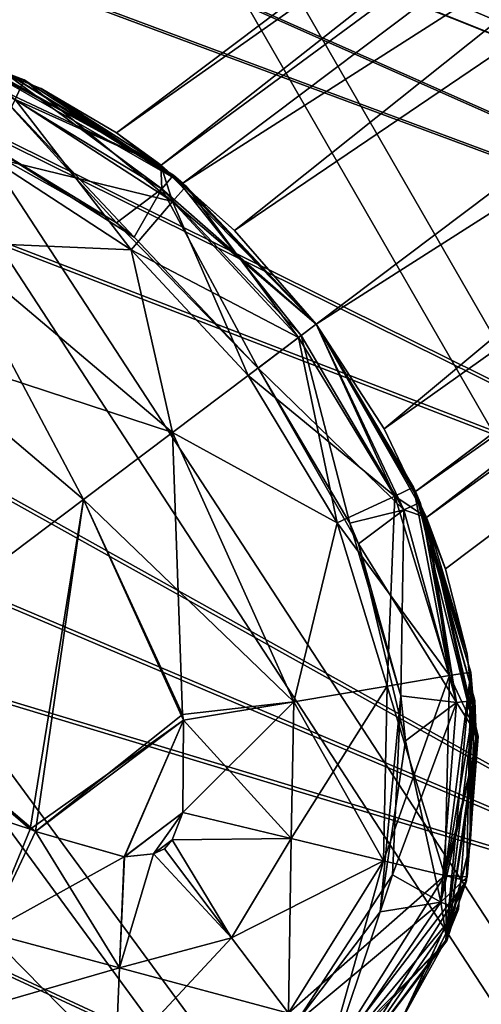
# Model space of a CAD drawing. Header units: metres. Extents: x -904 to 0, y -908 to 0.
# Tile 103 of 133: x -156 to -144, y -181 to -154. Entities that reach past the tile are written whole.
import ezdxf

# ---------------------------------------------------------------- set-up
doc = ezdxf.new("R2010")
doc.units = ezdxf.units.M

msp = doc.modelspace()

# ---------------------------------------------------------------- linework, layer by layer
at = {"layer": 'None012316'}
for points in [[(-191.963272, -133.299774, 1798.675049), (-192.565308, -134.718124, 1806.324951), (-127.065178, -160.846878, 1798.675049)], [(-191.963272, -133.299774, 1798.675049), (-127.065178, -160.846878, 1798.675049), (-192.550964, -134.684326, 1791.0177)], [(-192.550964, -134.684326, 1791.0177), (-128.102783, -163.291367, 1788.668579), (-194.238892, -138.660889, 1784.518921)], [(-127.065178, -160.846878, 1798.675049), (-128.102783, -163.291367, 1788.668579), (-192.550964, -134.684326, 1791.0177)], [(-192.565308, -134.718124, 1806.324951), (-194.26532, -138.723145, 1812.802979), (-128.12146, -163.335358, 1808.668579)], [(-192.565308, -134.718124, 1806.324951), (-128.12146, -163.335358, 1808.668579), (-127.065178, -160.846878, 1798.675049)], [(-194.26532, -138.723145, 1812.802979), (-196.80455, -144.705307, 1817.122925), (-130.988586, -170.090027, 1815.971558)], [(-194.238892, -138.660889, 1784.518921), (-130.956253, -170.01384, 1781.330688), (-196.770035, -144.623993, 1780.167969)], [(-194.26532, -138.723145, 1812.802979), (-130.988586, -170.090027, 1815.971558), (-128.12146, -163.335358, 1808.668579)], [(-128.102783, -163.291367, 1788.668579), (-130.956253, -170.01384, 1781.330688), (-194.238892, -138.660889, 1784.518921)], [(-196.770035, -144.623993, 1780.167969), (-134.860992, -179.212982, 1778.627319), (-199.759079, -151.665878, 1778.627319)], [(-130.956253, -170.01384, 1781.330688), (-134.860992, -179.212982, 1778.627319), (-196.770035, -144.623993, 1780.167969)], [(-196.80455, -144.705307, 1817.122925), (-199.796432, -151.75386, 1818.627075), (-134.898331, -179.300964, 1818.627197)], [(-196.80455, -144.705307, 1817.122925), (-134.898331, -179.300964, 1818.627197), (-130.988586, -170.090027, 1815.971558)], [(-134.860992, -179.212982, 1778.627319), (-202.750961, -158.714447, 1780.13147), (-199.759079, -151.665878, 1778.627319)], [(-199.796432, -151.75386, 1818.627075), (-202.785461, -158.795715, 1817.086426), (-134.898331, -179.300964, 1818.627197)], [(-138.770721, -188.423935, 1781.282837), (-205.290207, -164.696625, 1784.451416), (-202.750961, -158.714447, 1780.13147)], [(-134.860992, -179.212982, 1778.627319), (-138.770721, -188.423935, 1781.282837), (-202.750961, -158.714447, 1780.13147)], [(-202.785461, -158.795715, 1817.086426), (-205.316605, -164.758835, 1812.735474), (-138.80307, -188.500122, 1815.923828)], [(-134.898331, -179.300964, 1818.627197), (-202.785461, -158.795715, 1817.086426), (-138.80307, -188.500122, 1815.923828)], [(-141.637863, -195.178589, 1788.585815), (-206.990234, -168.701691, 1790.929443), (-205.290207, -164.696625, 1784.451416)], [(-138.770721, -188.423935, 1781.282837), (-141.637863, -195.178589, 1788.585815), (-205.290207, -164.696625, 1784.451416)], [(-205.316605, -164.758835, 1812.735474), (-207.004517, -168.735352, 1806.236694), (-141.65654, -195.22258, 1808.585815)], [(-138.80307, -188.500122, 1815.923828), (-205.316605, -164.758835, 1812.735474), (-141.65654, -195.22258, 1808.585815)], [(-142.694138, -197.667068, 1798.579468), (-207.592239, -170.119965, 1798.579468), (-206.990234, -168.701691, 1790.929443)], [(-207.004517, -168.735352, 1806.236694), (-207.592239, -170.119965, 1798.579468), (-142.694138, -197.667068, 1798.579468)], [(-141.65654, -195.22258, 1808.585815), (-207.004517, -168.735352, 1806.236694), (-142.694138, -197.667068, 1798.579468)], [(-141.637863, -195.178589, 1788.585815), (-142.694138, -197.667068, 1798.579468), (-206.990234, -168.701691, 1790.929443)]]:
    msp.add_3dface(points, dxfattribs=at)
at = {"layer": 'None012346'}
for points in [[(-264.332214, -57.531643, 123.974747), (-243.170029, -56.729248, 123.995758), (-63.008152, -302.295593, 117.565376)], [(-63.008152, -302.295593, 117.565376), (-243.170029, -56.729248, 123.995758), (-222.050903, -58.298695, 123.954659)], [(-297.830109, -60.486073, 123.897385), (-264.332214, -57.531643, 123.974747), (-63.008152, -302.295593, 117.565376)], [(-222.050903, -58.298695, 123.954659), (-201.240021, -62.22023, 123.851974), (-63.008152, -302.295593, 117.565376)], [(-65.261642, -300.990356, 120.600586), (-242.291733, -59.376686, 126.92746), (-262.718689, -60.035652, 126.910202)], [(-221.537735, -60.995937, 126.885056), (-242.291733, -59.376686, 126.92746), (-65.261642, -300.990356, 120.600586)], [(-262.718689, -60.035652, 126.910202), (-296.668427, -62.81105, 126.837532), (-65.261642, -300.990356, 120.600586)], [(-63.008152, -302.295593, 117.565376), (-331.364288, -63.040817, 123.830482), (-297.830109, -60.486073, 123.897385)], [(-201.261032, -64.869583, 126.783623), (-221.537735, -60.995937, 126.885056), (-65.261642, -300.990356, 120.600586)], [(-201.240021, -62.22023, 123.851974), (-180.998627, -68.444519, 123.68898), (-63.008152, -302.295593, 117.565376)], [(-65.261642, -300.990356, 120.600586), (-296.668427, -62.81105, 126.837532), (-330.762848, -65.236298, 126.774025)], [(-398.51358, -66.948952, 123.728142), (-331.364288, -63.040817, 123.830482), (-63.008152, -302.295593, 117.565376)], [(-65.261642, -300.990356, 120.600586), (-181.641327, -70.920166, 126.625183), (-201.261032, -64.869583, 126.783623)], [(-399.362701, -68.982285, 126.675926), (-65.261642, -300.990356, 120.600586), (-330.762848, -65.236298, 126.774025)], [(-465.701691, -69.252586, 123.667824), (-398.51358, -66.948952, 123.728142), (-69.298546, -367.238312, 115.864792)], [(-398.51358, -66.948952, 123.728142), (-66.409767, -334.739563, 116.715805), (-69.298546, -367.238312, 115.864792)], [(-66.409767, -334.739563, 116.715805), (-398.51358, -66.948952, 123.728142), (-63.008152, -302.295593, 117.565376)], [(-63.008152, -302.295593, 117.565376), (-180.998627, -68.444519, 123.68898), (-161.580826, -76.893288, 123.467743)], [(-71.333969, -367.13382, 118.868553), (-399.362701, -68.982285, 126.675926), (-465.757965, -71.129059, 126.619713)], [(-71.333969, -367.13382, 118.868553), (-68.556686, -334.277802, 119.72892), (-399.362701, -68.982285, 126.675926)], [(-68.556686, -334.277802, 119.72892), (-65.261642, -300.990356, 120.600586), (-399.362701, -68.982285, 126.675926)], [(-452.00235, -701.143799, 107.12117), (-465.701691, -69.252586, 123.667824), (-71.672775, -399.771973, 115.012871)], [(-465.701691, -69.252586, 123.667824), (-69.298546, -367.238312, 115.864792), (-71.672775, -399.771973, 115.012871)], [(-73.59713, -399.498657, 118.021057), (-465.757965, -71.129059, 126.619713), (-452.00235, -703.006531, 110.073418)], [(-73.59713, -399.498657, 118.021057), (-71.333969, -367.13382, 118.868553), (-465.757965, -71.129059, 126.619713)], [(-162.537094, -79.228813, 126.407616), (-181.641327, -70.920166, 126.625183), (-65.261642, -300.990356, 120.600586)], [(-161.580826, -76.893288, 123.467743), (-143.23024, -87.460297, 123.19104), (-63.008152, -302.295593, 117.565376)], [(-153.423279, -84.138039, 126.27906), (-162.537094, -79.228813, 126.407616), (-65.261642, -300.990356, 120.600586)], [(-65.261642, -300.990356, 120.600586), (-144.563904, -89.568611, 126.136856), (-153.423279, -84.138039, 126.27906)], [(-136.558075, -95.093575, 125.99218), (-144.563904, -89.568611, 126.136856), (-65.261642, -300.990356, 120.600586)]]:
    msp.add_3dface(points, dxfattribs=at)
at = {"layer": 'None012348'}
for points in [[(-98.515457, -115.3535, 1958.627197), (-153.790512, -157.00679, 1958.627197), (-152.569992, -157.898438, 1963.055176)], [(-153.790512, -157.00679, 1958.627197), (-98.515457, -115.3535, 1958.627197), (-97.193443, -117.107849, 1953.323853)], [(-98.515457, -115.3535, 1358.627197), (-153.790512, -157.00679, 1358.627197), (-152.569992, -157.898438, 1363.055176)], [(-153.790512, -157.00679, 1358.627197), (-98.515457, -115.3535, 1358.627197), (-97.193443, -117.107849, 1353.323853)], [(-97.193443, -117.107849, 1963.930542), (-98.515457, -115.3535, 1958.627197), (-152.569992, -157.898438, 1963.055176)], [(-97.193443, -117.107849, 1363.930542), (-98.515457, -115.3535, 1358.627197), (-152.569992, -157.898438, 1363.055176)], [(-151.971924, -158.385361, 1953.325195), (-153.790512, -157.00679, 1958.627197), (-97.193443, -117.107849, 1953.323853)], [(-151.971924, -158.385361, 1353.325195), (-153.790512, -157.00679, 1358.627197), (-97.193443, -117.107849, 1353.323853)], [(-97.193443, -117.107849, 1963.930542), (-152.569992, -157.898438, 1963.055176), (-150.5513, -159.689209, 1965.307983)], [(-97.193443, -117.107849, 1363.930542), (-152.569992, -157.898438, 1363.055176), (-150.5513, -159.689209, 1365.307983)], [(-151.971924, -158.385361, 1953.325195), (-97.193443, -117.107849, 1953.323853), (-94.001808, -121.343231, 1951.127197)], [(-151.971924, -158.385361, 1353.325195), (-97.193443, -117.107849, 1353.323853), (-94.001808, -121.343231, 1351.127197)], [(-94.001808, -121.343231, 1966.127197), (-97.193443, -117.107849, 1963.930542), (-150.5513, -159.689209, 1965.307983)], [(-94.001808, -121.343231, 1366.127197), (-97.193443, -117.107849, 1363.930542), (-150.5513, -159.689209, 1365.307983)], [(-148.308762, -162.267014, 1951.127197), (-151.971924, -158.385361, 1953.325195), (-94.001808, -121.343231, 1951.127197)], [(-148.308762, -162.267014, 1351.127197), (-151.971924, -158.385361, 1353.325195), (-94.001808, -121.343231, 1351.127197)], [(-94.001808, -121.343231, 1966.127197), (-150.5513, -159.689209, 1965.307983), (-148.309769, -162.265686, 1966.127197)], [(-94.001808, -121.343231, 1366.127197), (-150.5513, -159.689209, 1365.307983), (-148.309769, -162.265686, 1366.127197)], [(-146.445526, -165.139389, 1965.304443), (-94.001808, -121.343231, 1966.127197), (-148.309769, -162.265686, 1966.127197)], [(-146.445526, -165.139389, 1365.304443), (-94.001808, -121.343231, 1366.127197), (-148.309769, -162.265686, 1366.127197)], [(-148.308762, -162.267014, 1951.127197), (-94.001808, -121.343231, 1951.127197), (-90.810173, -125.578621, 1953.323853)], [(-148.308762, -162.267014, 1351.127197), (-94.001808, -121.343231, 1351.127197), (-90.810173, -125.578621, 1353.323853)], [(-90.810173, -125.578621, 1963.930542), (-94.001808, -121.343231, 1966.127197), (-146.445526, -165.139389, 1965.304443)], [(-90.810173, -125.578621, 1363.930542), (-94.001808, -121.343231, 1366.127197), (-146.445526, -165.139389, 1365.304443)], [(-145.587128, -166.858154, 1953.325195), (-148.308762, -162.267014, 1951.127197), (-90.810173, -125.578621, 1953.323853)], [(-145.587128, -166.858154, 1353.325195), (-148.308762, -162.267014, 1351.127197), (-90.810173, -125.578621, 1353.323853)], [(-145.279541, -167.577972, 1963.039795), (-90.810173, -125.578621, 1963.930542), (-146.445526, -165.139389, 1965.304443)], [(-145.279541, -167.577972, 1363.039795), (-90.810173, -125.578621, 1363.930542), (-146.445526, -165.139389, 1365.304443)], [(-145.587128, -166.858154, 1953.325195), (-90.810173, -125.578621, 1953.323853), (-89.488159, -127.33297, 1958.627197)], [(-145.587128, -166.858154, 1353.325195), (-90.810173, -125.578621, 1353.323853), (-89.488159, -127.33297, 1358.627197)], [(-89.488159, -127.33297, 1958.627197), (-90.810173, -125.578621, 1963.930542), (-145.279541, -167.577972, 1963.039795)], [(-89.488159, -127.33297, 1358.627197), (-90.810173, -125.578621, 1363.930542), (-145.279541, -167.577972, 1363.039795)], [(-144.763199, -168.986267, 1958.627197), (-145.587128, -166.858154, 1953.325195), (-89.488159, -127.33297, 1958.627197)], [(-144.763199, -168.986267, 1358.627197), (-145.587128, -166.858154, 1353.325195), (-89.488159, -127.33297, 1358.627197)], [(-144.763199, -168.986267, 1958.627197), (-89.488159, -127.33297, 1958.627197), (-145.279541, -167.577972, 1963.039795)], [(-144.763199, -168.986267, 1358.627197), (-89.488159, -127.33297, 1358.627197), (-145.279541, -167.577972, 1363.039795)], [(-156.321747, -155.553619, 1336.627197), (-156.575333, -156.089493, 1333.565796), (-161.864639, -154.093933, 1336.627197)], [(-156.321747, -155.553619, 1336.627197), (-161.864639, -154.093933, 1336.627197), (-158.071854, -154.895218, 1358.627197)], [(-152.569992, -157.898438, 1963.055176), (-158.071854, -154.895218, 1958.627197), (-158.058243, -154.843445, 1980.627197)], [(-152.569992, -157.898438, 1363.055176), (-158.071854, -154.895218, 1358.627197), (-158.058243, -154.843445, 1380.627197)], [(-152.569992, -157.898438, 1963.055176), (-155.870773, -155.787064, 1958.627197), (-158.071854, -154.895218, 1958.627197)], [(-152.569992, -157.898438, 1363.055176), (-155.870773, -155.787064, 1358.627197), (-158.071854, -154.895218, 1358.627197)], [(-157.043091, -155.230957, 1936.627197), (-158.071854, -154.895218, 1958.627197), (-151.971924, -158.385361, 1953.325195)], [(-151.971924, -158.385361, 1953.325195), (-158.071854, -154.895218, 1958.627197), (-155.870773, -155.787064, 1958.627197)], [(-156.321747, -155.553619, 1336.627197), (-158.071854, -154.895218, 1358.627197), (-151.971924, -158.385361, 1353.325195)], [(-151.971924, -158.385361, 1353.325195), (-158.071854, -154.895218, 1358.627197), (-155.870773, -155.787064, 1358.627197)], [(-152.569992, -157.898438, 1963.055176), (-158.058243, -154.843445, 1980.627197), (-152.570053, -157.898361, 1980.627197)], [(-152.569992, -157.898438, 1363.055176), (-158.058243, -154.843445, 1380.627197), (-152.570053, -157.898361, 1380.627197)], [(-152.570053, -157.898361, 1980.627197), (-158.058243, -154.843445, 1980.627197), (-156.575333, -156.089493, 1983.688721)], [(-152.570053, -157.898361, 1380.627197), (-158.058243, -154.843445, 1380.627197), (-157.234665, -155.703217, 1383.455811)], [(-152.54483, -158.54808, 1933.798706), (-157.234665, -155.703217, 1933.798706), (-157.043091, -155.230957, 1936.627197)], [(-152.230652, -158.170471, 1936.627197), (-152.54483, -158.54808, 1933.798706), (-157.043091, -155.230957, 1936.627197)], [(-152.230652, -158.170471, 1936.627197), (-157.043091, -155.230957, 1936.627197), (-151.971924, -158.385361, 1953.325195)], [(-157.234665, -155.703217, 1383.455811), (-158.630539, -156.761826, 1385.918701), (-153.789536, -159.483643, 1385.918701)], [(-153.306458, -159.876114, 1931.335693), (-157.476624, -157.222977, 1931.335693), (-157.234665, -155.703217, 1933.798706)], [(-152.54483, -158.54808, 1933.798706), (-153.306458, -159.876114, 1931.335693), (-157.234665, -155.703217, 1933.798706)], [(-152.570053, -157.898361, 1380.627197), (-157.234665, -155.703217, 1383.455811), (-152.54483, -158.54808, 1383.455811)], [(-152.54483, -158.54808, 1383.455811), (-157.234665, -155.703217, 1383.455811), (-153.789536, -159.483643, 1385.918701)], [(-152.250381, -158.896774, 1333.565796), (-156.575333, -156.089493, 1333.565796), (-156.321747, -155.553619, 1336.627197)], [(-151.874664, -158.46785, 1336.627197), (-152.250381, -158.896774, 1333.565796), (-156.321747, -155.553619, 1336.627197)], [(-151.874664, -158.46785, 1336.627197), (-156.321747, -155.553619, 1336.627197), (-151.971924, -158.385361, 1353.325195)], [(-155.862198, -155.791306, 1958.627197), (-155.870773, -155.787064, 1958.627197), (-152.569992, -157.898438, 1963.055176)], [(-155.862198, -155.791306, 1358.627197), (-155.870773, -155.787064, 1358.627197), (-152.569992, -157.898438, 1363.055176)], [(-155.870773, -155.787064, 1958.627197), (-155.862198, -155.791306, 1958.627197), (-151.971924, -158.385361, 1953.325195)], [(-155.870773, -155.787064, 1358.627197), (-155.862198, -155.791306, 1358.627197), (-151.971924, -158.385361, 1353.325195)], [(-153.790512, -157.00679, 1958.627197), (-155.862198, -155.791306, 1958.627197), (-152.569992, -157.898438, 1963.055176)], [(-153.790512, -157.00679, 1358.627197), (-155.862198, -155.791306, 1358.627197), (-152.569992, -157.898438, 1363.055176)], [(-155.862198, -155.791306, 1958.627197), (-153.790512, -157.00679, 1958.627197), (-151.971924, -158.385361, 1953.325195)], [(-155.862198, -155.791306, 1358.627197), (-153.790512, -157.00679, 1358.627197), (-151.971924, -158.385361, 1353.325195)], [(-153.390533, -160.21666, 1330.970337), (-157.325424, -157.656113, 1330.970337), (-156.575333, -156.089493, 1333.565796)], [(-156.575333, -156.089493, 1983.688721), (-157.325424, -157.656113, 1986.284058), (-152.250381, -158.896774, 1983.688721)], [(-152.250381, -158.896774, 1333.565796), (-153.390533, -160.21666, 1330.970337), (-156.575333, -156.089493, 1333.565796)], [(-152.250381, -158.896774, 1983.688721), (-152.570053, -157.898361, 1980.627197), (-156.575333, -156.089493, 1983.688721)], [(-153.789536, -159.483643, 1385.918701), (-158.630539, -156.761826, 1385.918701), (-157.476624, -157.222977, 1931.335693)], [(-153.306458, -159.876114, 1931.335693), (-153.789536, -159.483643, 1385.918701), (-157.476624, -157.222977, 1931.335693)], [(-158.447998, -160.000702, 1329.236206), (-157.325424, -157.656113, 1330.970337), (-153.390533, -160.21666, 1330.970337)], [(-157.325424, -157.656113, 1986.284058), (-158.447998, -160.000702, 1988.018311), (-153.390533, -160.21666, 1986.284058)], [(-157.325424, -157.656113, 1986.284058), (-153.390533, -160.21666, 1986.284058), (-152.250381, -158.896774, 1983.688721)], [(-150.5513, -159.689209, 1965.307983), (-152.570053, -157.898361, 1980.627197), (-148.309769, -162.265686, 1966.127197)], [(-152.570053, -157.898361, 1980.627197), (-148.309753, -162.265686, 1980.627197), (-148.309769, -162.265686, 1966.127197)], [(-150.5513, -159.689209, 1965.307983), (-152.569992, -157.898438, 1963.055176), (-152.570053, -157.898361, 1980.627197)], [(-150.5513, -159.689209, 1365.307983), (-152.570053, -157.898361, 1380.627197), (-148.309769, -162.265686, 1366.127197)], [(-152.570053, -157.898361, 1380.627197), (-148.309753, -162.265686, 1380.627197), (-148.309769, -162.265686, 1366.127197)], [(-150.5513, -159.689209, 1365.307983), (-152.569992, -157.898438, 1363.055176), (-152.570053, -157.898361, 1380.627197)], [(-152.250381, -158.896774, 1983.688721), (-148.309753, -162.265686, 1980.627197), (-152.570053, -157.898361, 1980.627197)], [(-148.309753, -162.265686, 1380.627197), (-152.570053, -157.898361, 1380.627197), (-152.54483, -158.54808, 1383.455811)], [(-148.721786, -162.577515, 1933.798706), (-152.54483, -158.54808, 1933.798706), (-152.230652, -158.170471, 1936.627197)], [(-148.309097, -162.266556, 1936.627197), (-148.721786, -162.577515, 1933.798706), (-152.230652, -158.170471, 1936.627197)], [(-148.309097, -162.266556, 1936.627197), (-152.230652, -158.170471, 1936.627197), (-148.308762, -162.267014, 1951.127197)], [(-152.230652, -158.170471, 1936.627197), (-151.971924, -158.385361, 1953.325195), (-148.308762, -162.267014, 1951.127197)], [(-148.79509, -162.633499, 1333.565796), (-152.250381, -158.896774, 1333.565796), (-151.874664, -158.46785, 1336.627197)], [(-151.874664, -158.46785, 1336.627197), (-151.971924, -158.385361, 1353.325195), (-148.308762, -162.267014, 1351.127197)], [(-148.308762, -162.267014, 1336.627197), (-148.79509, -162.633499, 1333.565796), (-151.874664, -158.46785, 1336.627197)], [(-148.308762, -162.267014, 1336.627197), (-151.874664, -158.46785, 1336.627197), (-148.308762, -162.267014, 1351.127197)], [(-152.54483, -158.54808, 1383.455811), (-153.789536, -159.483643, 1385.918701), (-149.906448, -163.470001, 1385.918701)], [(-149.906357, -163.470123, 1931.335693), (-153.306458, -159.876114, 1931.335693), (-152.54483, -158.54808, 1933.798706)], [(-148.721786, -162.577515, 1933.798706), (-149.906357, -163.470123, 1931.335693), (-152.54483, -158.54808, 1933.798706)], [(-148.309753, -162.265686, 1380.627197), (-152.54483, -158.54808, 1383.455811), (-148.721786, -162.577515, 1383.455688)], [(-148.721786, -162.577515, 1383.455688), (-152.54483, -158.54808, 1383.455811), (-149.906448, -163.470001, 1385.918701)], [(-150.180069, -163.67717, 1330.970337), (-153.390533, -160.21666, 1330.970337), (-152.250381, -158.896774, 1333.565796)], [(-153.390533, -160.21666, 1986.284058), (-148.79509, -162.633499, 1983.688721), (-152.250381, -158.896774, 1983.688721)], [(-148.79509, -162.633499, 1333.565796), (-150.180069, -163.67717, 1330.970337), (-152.250381, -158.896774, 1333.565796)], [(-148.79509, -162.633499, 1983.688721), (-148.309753, -162.265686, 1980.627197), (-152.250381, -158.896774, 1983.688721)], [(-149.906448, -163.470001, 1385.918701), (-153.789536, -159.483643, 1385.918701), (-149.906357, -163.470123, 1931.335693)], [(-153.789536, -159.483643, 1385.918701), (-153.306458, -159.876114, 1931.335693), (-149.906357, -163.470123, 1931.335693)], [(-154.697815, -167.081573, 1328.627197), (-159.765427, -162.774551, 1328.627197), (-158.447998, -160.000702, 1329.236206)], [(-158.447998, -160.000702, 1988.018311), (-159.765427, -162.774551, 1988.627197), (-152.252823, -165.23912, 1988.018311)], [(-152.252823, -165.23912, 1329.236206), (-154.697815, -167.081573, 1328.627197), (-158.447998, -160.000702, 1329.236206)], [(-152.252823, -165.23912, 1329.236206), (-158.447998, -160.000702, 1329.236206), (-153.390533, -160.21666, 1330.970337)], [(-158.447998, -160.000702, 1988.018311), (-152.252823, -165.23912, 1988.018311), (-153.390533, -160.21666, 1986.284058)], [(-152.252823, -165.23912, 1329.236206), (-153.390533, -160.21666, 1330.970337), (-150.180069, -163.67717, 1330.970337)], [(-152.252823, -165.23912, 1988.018311), (-150.180069, -163.67717, 1986.284058), (-153.390533, -160.21666, 1986.284058)], [(-150.180069, -163.67717, 1986.284058), (-148.79509, -162.633499, 1983.688721), (-153.390533, -160.21666, 1986.284058)], [(-146.155502, -166.984909, 1983.688721), (-148.309753, -162.265686, 1980.627197), (-148.79509, -162.633499, 1983.688721)], [(-146.155502, -166.984909, 1333.565796), (-148.79509, -162.633499, 1333.565796), (-148.308762, -162.267014, 1336.627197)], [(-145.901932, -167.362946, 1383.455688), (-148.309753, -162.265686, 1380.627197), (-148.721786, -162.577515, 1383.455688)], [(-145.901932, -167.362946, 1933.798706), (-148.721786, -162.577515, 1933.798706), (-148.309097, -162.266556, 1936.627197)], [(-145.279495, -167.578049, 1980.627197), (-146.445526, -165.139389, 1965.304443), (-148.309769, -162.265686, 1966.127197)], [(-148.309769, -162.265686, 1966.127197), (-148.309753, -162.265686, 1980.627197), (-145.279495, -167.578049, 1980.627197)], [(-145.279495, -167.578049, 1380.627197), (-146.445526, -165.139389, 1365.304443), (-148.309769, -162.265686, 1366.127197)], [(-148.309769, -162.265686, 1366.127197), (-148.309753, -162.265686, 1380.627197), (-145.279495, -167.578049, 1380.627197)], [(-145.279495, -167.578049, 1980.627197), (-148.309753, -162.265686, 1980.627197), (-146.155502, -166.984909, 1983.688721)], [(-145.279495, -167.578049, 1380.627197), (-148.309753, -162.265686, 1380.627197), (-145.901932, -167.362946, 1383.455688)], [(-145.452362, -167.164978, 1936.627197), (-145.901932, -167.362946, 1933.798706), (-148.309097, -162.266556, 1936.627197)], [(-148.309097, -162.266556, 1936.627197), (-148.308762, -162.267014, 1951.127197), (-145.452362, -167.164978, 1936.627197)], [(-145.639603, -166.741974, 1336.627197), (-146.155502, -166.984909, 1333.565796), (-148.308762, -162.267014, 1336.627197)], [(-148.308762, -162.267014, 1951.127197), (-145.587128, -166.858154, 1953.325195), (-145.452362, -167.164978, 1936.627197)], [(-148.308762, -162.267014, 1336.627197), (-148.308762, -162.267014, 1351.127197), (-145.639603, -166.741974, 1336.627197)], [(-148.308762, -162.267014, 1351.127197), (-145.587128, -166.858154, 1353.325195), (-145.639603, -166.741974, 1336.627197)], [(-154.697815, -167.081573, 1328.627197), (-161.086868, -171.896133, 1328.627197), (-159.765427, -162.774551, 1328.627197)], [(-154.697815, -167.081573, 1988.627197), (-159.765427, -162.774551, 1988.627197), (-161.086868, -171.896133, 1988.627197)], [(-159.765427, -162.774551, 1988.627197), (-154.697815, -167.081573, 1988.627197), (-152.252823, -165.23912, 1988.018311)], [(-147.738495, -167.717072, 1330.970337), (-150.180069, -163.67717, 1330.970337), (-148.79509, -162.633499, 1333.565796)], [(-148.79509, -162.633499, 1983.688721), (-150.180069, -163.67717, 1986.284058), (-146.155502, -166.984909, 1983.688721)], [(-148.721786, -162.577515, 1383.455688), (-149.906448, -163.470001, 1385.918701), (-145.901932, -167.362946, 1383.455688)], [(-147.388489, -167.729126, 1931.335693), (-149.906357, -163.470123, 1931.335693), (-148.721786, -162.577515, 1933.798706)], [(-146.155502, -166.984909, 1333.565796), (-147.738495, -167.717072, 1330.970337), (-148.79509, -162.633499, 1333.565796)], [(-145.901932, -167.362946, 1933.798706), (-147.388489, -167.729126, 1931.335693), (-148.721786, -162.577515, 1933.798706)], [(-149.906448, -163.470001, 1385.918701), (-149.906357, -163.470123, 1931.335693), (-147.144592, -168.301041, 1385.918701)], [(-149.906448, -163.470001, 1385.918701), (-147.144592, -168.301041, 1385.918701), (-145.901932, -167.362946, 1383.455688)], [(-149.906357, -163.470123, 1931.335693), (-147.388489, -167.729126, 1931.335693), (-147.144592, -168.301041, 1385.918701)], [(-147.738495, -167.717072, 1330.970337), (-152.252823, -165.23912, 1329.236206), (-150.180069, -163.67717, 1330.970337)], [(-147.738495, -167.717072, 1986.284058), (-150.180069, -163.67717, 1986.284058), (-152.252823, -165.23912, 1988.018311)], [(-146.155502, -166.984909, 1983.688721), (-150.180069, -163.67717, 1986.284058), (-147.738495, -167.717072, 1986.284058)], [(-151.981598, -172.982147, 1328.627197), (-154.697815, -167.081573, 1328.627197), (-152.252823, -165.23912, 1329.236206)], [(-152.252823, -165.23912, 1988.018311), (-154.697815, -167.081573, 1988.627197), (-148.92485, -172.638153, 1988.018311)], [(-148.92485, -172.638153, 1329.236206), (-152.252823, -165.23912, 1329.236206), (-147.738495, -167.717072, 1330.970337)], [(-148.92485, -172.638153, 1329.236206), (-151.981598, -172.982147, 1328.627197), (-152.252823, -165.23912, 1329.236206)], [(-148.92485, -172.638153, 1988.018311), (-147.738495, -167.717072, 1986.284058), (-152.252823, -165.23912, 1988.018311)], [(-145.279541, -167.577972, 1963.039795), (-146.445526, -165.139389, 1965.304443), (-145.279495, -167.578049, 1980.627197)], [(-145.279541, -167.577972, 1363.039795), (-146.445526, -165.139389, 1365.304443), (-145.279495, -167.578049, 1380.627197)], [(-144.649017, -171.916092, 1333.565796), (-146.155502, -166.984909, 1333.565796), (-145.639603, -166.741974, 1336.627197)], [(-144.06398, -171.820038, 1336.627197), (-144.649017, -171.916092, 1333.565796), (-145.639603, -166.741974, 1336.627197)], [(-145.639603, -166.741974, 1336.627197), (-145.587128, -166.858154, 1353.325195), (-144.06398, -171.820038, 1336.627197)], [(-145.452362, -167.164978, 1936.627197), (-145.587128, -166.858154, 1953.325195), (-143.952805, -172.601105, 1936.627197)], [(-145.587128, -166.858154, 1953.325195), (-143.916656, -173.588837, 1958.627197), (-143.952805, -172.601105, 1936.627197)], [(-144.763199, -168.986267, 1958.627197), (-144.7603, -168.995163, 1958.627197), (-145.587128, -166.858154, 1953.325195)], [(-144.7603, -168.995163, 1958.627197), (-144.164093, -171.322144, 1958.627197), (-145.587128, -166.858154, 1953.325195)], [(-145.587128, -166.858154, 1953.325195), (-144.164093, -171.322144, 1958.627197), (-144.162369, -171.331558, 1958.627197)], [(-144.162369, -171.331558, 1958.627197), (-143.916656, -173.588837, 1958.627197), (-145.587128, -166.858154, 1953.325195)], [(-145.587128, -166.858154, 1353.325195), (-143.916656, -173.588837, 1358.627197), (-144.06398, -171.820038, 1336.627197)], [(-144.763199, -168.986267, 1358.627197), (-144.7603, -168.995163, 1358.627197), (-145.587128, -166.858154, 1353.325195)], [(-144.7603, -168.995163, 1358.627197), (-144.164093, -171.322144, 1358.627197), (-145.587128, -166.858154, 1353.325195)], [(-145.587128, -166.858154, 1353.325195), (-144.164093, -171.322144, 1358.627197), (-144.162369, -171.331558, 1358.627197)], [(-144.162369, -171.331558, 1358.627197), (-143.916656, -173.588837, 1358.627197), (-145.587128, -166.858154, 1353.325195)], [(-156.019257, -176.20314, 1328.627197), (-161.086868, -171.896133, 1328.627197), (-154.697815, -167.081573, 1328.627197)], [(-154.697815, -167.081573, 1988.627197), (-161.086868, -171.896133, 1988.627197), (-156.163498, -176.133484, 1988.627197)], [(-151.954391, -173.139999, 1988.627197), (-154.697815, -167.081573, 1988.627197), (-156.163498, -176.133484, 1988.627197)], [(-151.981598, -172.982147, 1328.627197), (-156.019257, -176.20314, 1328.627197), (-154.697815, -167.081573, 1328.627197)], [(-154.697815, -167.081573, 1988.627197), (-151.954391, -173.139999, 1988.627197), (-148.92485, -172.638153, 1988.018311)], [(-146.361664, -172.205307, 1330.970337), (-147.738495, -167.717072, 1330.970337), (-146.155502, -166.984909, 1333.565796)], [(-144.649017, -171.916092, 1983.688721), (-146.155502, -166.984909, 1983.688721), (-147.738495, -167.717072, 1986.284058)], [(-144.649017, -171.916092, 1333.565796), (-146.361664, -172.205307, 1330.970337), (-146.155502, -166.984909, 1333.565796)], [(-144.649017, -171.916092, 1983.688721), (-145.279495, -167.578049, 1980.627197), (-146.155502, -166.984909, 1983.688721)], [(-145.987274, -172.468872, 1931.335693), (-147.388489, -167.729126, 1931.335693), (-145.901932, -167.362946, 1933.798706)], [(-145.901932, -167.362946, 1383.455688), (-147.144592, -168.301041, 1385.918701), (-144.459579, -172.655121, 1383.455811)], [(-144.459579, -172.655121, 1933.798706), (-145.987274, -172.468872, 1931.335693), (-145.901932, -167.362946, 1933.798706)], [(-144.459579, -172.655121, 1933.798706), (-145.901932, -167.362946, 1933.798706), (-145.452362, -167.164978, 1936.627197)], [(-144.459579, -172.655121, 1383.455811), (-145.279495, -167.578049, 1380.627197), (-145.901932, -167.362946, 1383.455688)], [(-143.952805, -172.601105, 1936.627197), (-144.459579, -172.655121, 1933.798706), (-145.452362, -167.164978, 1936.627197)], [(-143.865356, -173.586472, 1980.627197), (-143.916656, -173.588837, 1958.627197), (-145.279541, -167.577972, 1963.039795)], [(-143.916656, -173.588837, 1958.627197), (-144.162369, -171.331558, 1958.627197), (-145.279541, -167.577972, 1963.039795)], [(-145.279541, -167.577972, 1963.039795), (-144.162369, -171.331558, 1958.627197), (-144.164093, -171.322144, 1958.627197)], [(-144.164093, -171.322144, 1958.627197), (-144.7603, -168.995163, 1958.627197), (-145.279541, -167.577972, 1963.039795)], [(-144.7603, -168.995163, 1958.627197), (-144.763199, -168.986267, 1958.627197), (-145.279541, -167.577972, 1963.039795)], [(-143.865356, -173.586472, 1980.627197), (-145.279541, -167.577972, 1963.039795), (-145.279495, -167.578049, 1980.627197)], [(-143.865356, -173.586472, 1380.627197), (-143.916656, -173.588837, 1358.627197), (-145.279541, -167.577972, 1363.039795)], [(-143.916656, -173.588837, 1358.627197), (-144.162369, -171.331558, 1358.627197), (-145.279541, -167.577972, 1363.039795)], [(-145.279541, -167.577972, 1363.039795), (-144.162369, -171.331558, 1358.627197), (-144.164093, -171.322144, 1358.627197)], [(-144.164093, -171.322144, 1358.627197), (-144.7603, -168.995163, 1358.627197), (-145.279541, -167.577972, 1363.039795)], [(-144.7603, -168.995163, 1358.627197), (-144.763199, -168.986267, 1358.627197), (-145.279541, -167.577972, 1363.039795)], [(-143.865356, -173.586472, 1380.627197), (-145.279541, -167.577972, 1363.039795), (-145.279495, -167.578049, 1380.627197)], [(-143.865356, -173.586472, 1980.627197), (-145.279495, -167.578049, 1980.627197), (-144.649017, -171.916092, 1983.688721)], [(-143.865356, -173.586472, 1380.627197), (-145.279495, -167.578049, 1380.627197), (-144.459579, -172.655121, 1383.455811)], [(-146.361664, -172.205307, 1330.970337), (-148.92485, -172.638153, 1329.236206), (-147.738495, -167.717072, 1330.970337)], [(-146.361664, -172.205307, 1986.284058), (-147.738495, -167.717072, 1986.284058), (-148.92485, -172.638153, 1988.018311)], [(-144.649017, -171.916092, 1983.688721), (-147.738495, -167.717072, 1986.284058), (-146.361664, -172.205307, 1986.284058)], [(-147.144592, -168.301041, 1385.918701), (-147.388489, -167.729126, 1931.335693), (-145.987274, -172.468872, 1931.335693)], [(-145.987274, -172.468872, 1931.335693), (-145.861847, -173.704849, 1385.918701), (-147.144592, -168.301041, 1385.918701)], [(-147.144592, -168.301041, 1385.918701), (-145.861847, -173.704849, 1385.918701), (-144.459579, -172.655121, 1383.455811)], [(-156.163498, -176.133484, 1988.627197), (-161.086868, -171.896133, 1988.627197), (-163.531845, -173.738586, 1988.018311)], [(-156.019257, -176.20314, 1328.627197), (-157.336685, -178.97702, 1329.236206), (-161.086868, -171.896133, 1328.627197)], [(-144.778244, -177.408646, 1333.565674), (-146.466888, -177.002579, 1330.970337), (-144.649017, -171.916092, 1333.565796)], [(-146.466888, -177.002579, 1330.970337), (-146.361664, -172.205307, 1330.970337), (-144.649017, -171.916092, 1333.565796)], [(-144.778244, -177.408646, 1983.688721), (-144.649017, -171.916092, 1983.688721), (-146.361664, -172.205307, 1986.284058)], [(-144.188583, -177.55043, 1336.627197), (-144.778244, -177.408646, 1333.565674), (-144.06398, -171.820038, 1336.627197)], [(-144.778244, -177.408646, 1333.565674), (-144.649017, -171.916092, 1333.565796), (-144.06398, -171.820038, 1336.627197)], [(-144.778244, -177.408646, 1983.688721), (-143.865356, -173.586472, 1980.627197), (-144.649017, -171.916092, 1983.688721)], [(-144.751389, -179.172974, 1358.627197), (-144.755692, -179.184067, 1358.627197), (-144.06398, -171.820038, 1336.627197)], [(-144.06398, -171.820038, 1336.627197), (-144.755692, -179.184067, 1358.627197), (-144.188583, -177.55043, 1336.627197)], [(-144.747696, -179.163452, 1358.627197), (-144.751389, -179.172974, 1358.627197), (-144.06398, -171.820038, 1336.627197)], [(-144.080734, -176.560394, 1358.627197), (-144.747696, -179.163452, 1358.627197), (-144.06398, -171.820038, 1336.627197)], [(-144.06398, -171.820038, 1336.627197), (-144.079147, -176.549759, 1358.627197), (-144.080734, -176.560394, 1358.627197)], [(-143.909286, -173.848221, 1358.627197), (-144.079147, -176.549759, 1358.627197), (-144.06398, -171.820038, 1336.627197)], [(-144.06398, -171.820038, 1336.627197), (-143.916656, -173.588837, 1358.627197), (-143.9095, -173.837921, 1358.627197)], [(-143.9095, -173.837921, 1358.627197), (-143.909286, -173.848221, 1358.627197), (-144.06398, -171.820038, 1336.627197)], [(-146.466888, -177.002579, 1330.970337), (-148.994095, -176.394867, 1329.236206), (-146.361664, -172.205307, 1330.970337)], [(-148.994095, -176.394867, 1329.236206), (-148.92485, -172.638153, 1329.236206), (-146.361664, -172.205307, 1330.970337)], [(-146.466888, -177.002579, 1986.284058), (-146.361664, -172.205307, 1986.284058), (-148.92485, -172.638153, 1988.018311)], [(-144.778244, -177.408646, 1983.688721), (-146.361664, -172.205307, 1986.284058), (-146.466888, -177.002579, 1986.284058)], [(-146.211304, -177.38739, 1931.335693), (-146.558319, -178.409821, 1385.918701), (-145.987274, -172.468872, 1931.335693)], [(-146.558319, -178.409821, 1385.918701), (-145.861847, -173.704849, 1385.918701), (-145.987274, -172.468872, 1931.335693)], [(-146.211304, -177.38739, 1931.335693), (-145.987274, -172.468872, 1931.335693), (-144.459579, -172.655121, 1933.798706)], [(-151.954391, -173.139999, 1328.627197), (-151.981598, -172.982147, 1328.627197), (-148.92485, -172.638153, 1329.236206)], [(-151.966232, -175.677124, 1328.627197), (-148.92485, -172.638153, 1329.236206), (-148.994095, -176.394867, 1329.236206)], [(-151.966232, -175.677124, 1328.627197), (-151.954391, -173.139999, 1328.627197), (-148.92485, -172.638153, 1329.236206)], [(-148.92485, -172.638153, 1988.018311), (-151.954391, -173.139999, 1988.627197), (-148.994095, -176.394867, 1988.018311)], [(-148.994095, -176.394867, 1988.018311), (-146.466888, -177.002579, 1986.284058), (-148.92485, -172.638153, 1988.018311)], [(-144.888412, -178.140976, 1933.798706), (-146.211304, -177.38739, 1931.335693), (-144.459579, -172.655121, 1933.798706)], [(-144.459579, -172.655121, 1383.455811), (-145.861847, -173.704849, 1385.918701), (-144.888412, -178.140976, 1383.455811)], [(-144.406479, -178.336212, 1936.627197), (-144.888412, -178.140976, 1933.798706), (-143.952805, -172.601105, 1936.627197)], [(-144.888412, -178.140976, 1933.798706), (-144.459579, -172.655121, 1933.798706), (-143.952805, -172.601105, 1936.627197)], [(-144.888412, -178.140976, 1383.455811), (-143.865356, -173.586472, 1380.627197), (-144.459579, -172.655121, 1383.455811)], [(-144.751389, -179.172974, 1958.627197), (-144.755692, -179.184067, 1958.627197), (-143.952805, -172.601105, 1936.627197)], [(-143.952805, -172.601105, 1936.627197), (-144.755692, -179.184067, 1958.627197), (-144.406479, -178.336212, 1936.627197)], [(-144.747696, -179.163452, 1958.627197), (-144.751389, -179.172974, 1958.627197), (-143.952805, -172.601105, 1936.627197)], [(-144.080734, -176.560394, 1958.627197), (-144.747696, -179.163452, 1958.627197), (-143.952805, -172.601105, 1936.627197)], [(-143.952805, -172.601105, 1936.627197), (-144.079147, -176.549759, 1958.627197), (-144.080734, -176.560394, 1958.627197)], [(-143.909286, -173.848221, 1958.627197), (-144.079147, -176.549759, 1958.627197), (-143.952805, -172.601105, 1936.627197)], [(-143.952805, -172.601105, 1936.627197), (-143.916656, -173.588837, 1958.627197), (-143.9095, -173.837921, 1958.627197)], [(-143.9095, -173.837921, 1958.627197), (-143.909286, -173.848221, 1958.627197), (-143.952805, -172.601105, 1936.627197)], [(-156.019257, -176.20314, 1328.627197), (-151.981598, -172.982147, 1328.627197), (-151.954391, -173.139999, 1328.627197)], [(-151.954391, -173.139999, 1988.627197), (-156.163498, -176.133484, 1988.627197), (-156.019257, -176.20314, 1988.627197)], [(-153.573898, -176.891205, 1328.627197), (-156.019257, -176.20314, 1328.627197), (-151.954391, -173.139999, 1328.627197)], [(-153.577148, -176.891052, 1988.627197), (-151.954391, -173.139999, 1988.627197), (-156.019257, -176.20314, 1988.627197)], [(-151.966995, -175.680298, 1988.627197), (-151.954391, -173.139999, 1988.627197), (-153.577148, -176.891052, 1988.627197)], [(-153.573898, -176.891205, 1328.627197), (-151.954391, -173.139999, 1328.627197), (-151.966232, -175.677124, 1328.627197)], [(-151.954391, -173.139999, 1988.627197), (-151.966995, -175.680298, 1988.627197), (-148.994095, -176.394867, 1988.018311)], [(-144.162903, -177.440872, 1380.627197), (-143.865356, -173.586472, 1380.627197), (-144.888412, -178.140976, 1383.455811)], [(-144.162903, -177.440872, 1980.627197), (-143.865356, -173.586472, 1980.627197), (-144.778244, -177.408646, 1983.688721)], [(-143.9095, -173.837921, 1958.627197), (-143.916656, -173.588837, 1958.627197), (-144.720108, -179.198517, 1980.627197)], [(-144.720108, -179.198517, 1980.627197), (-143.916656, -173.588837, 1958.627197), (-144.162903, -177.440872, 1980.627197)], [(-143.9095, -173.837921, 1358.627197), (-143.916656, -173.588837, 1358.627197), (-144.720108, -179.198517, 1380.627197)], [(-144.720108, -179.198517, 1380.627197), (-143.916656, -173.588837, 1358.627197), (-144.162903, -177.440872, 1380.627197)], [(-143.916656, -173.588837, 1958.627197), (-143.865356, -173.586472, 1980.627197), (-144.162903, -177.440872, 1980.627197)], [(-143.916656, -173.588837, 1358.627197), (-143.865356, -173.586472, 1380.627197), (-144.162903, -177.440872, 1380.627197)], [(-157.336685, -178.97702, 1988.018311), (-156.163498, -176.133484, 1988.627197), (-163.531845, -173.738586, 1988.018311)], [(-144.888412, -178.140976, 1383.455811), (-145.861847, -173.704849, 1385.918701), (-146.558319, -178.409821, 1385.918701)], [(-143.909286, -173.848221, 1958.627197), (-143.9095, -173.837921, 1958.627197), (-144.720108, -179.198517, 1980.627197)], [(-143.909286, -173.848221, 1358.627197), (-143.9095, -173.837921, 1358.627197), (-144.720108, -179.198517, 1380.627197)], [(-144.720108, -179.198517, 1980.627197), (-144.079147, -176.549759, 1958.627197), (-143.909286, -173.848221, 1958.627197)], [(-144.720108, -179.198517, 1380.627197), (-144.079147, -176.549759, 1358.627197), (-143.909286, -173.848221, 1358.627197)], [(-152.77301, -176.816574, 1988.627197), (-151.966995, -175.680298, 1988.627197), (-153.577148, -176.891052, 1988.627197)], [(-152.77301, -176.816574, 1328.627197), (-153.573898, -176.891205, 1328.627197), (-151.966232, -175.677124, 1328.627197)], [(-152.77301, -176.816574, 1328.627197), (-151.966232, -175.677124, 1328.627197), (-152.25946, -176.429581, 1328.627197)], [(-152.25946, -176.429581, 1988.627197), (-151.966995, -175.680298, 1988.627197), (-152.77301, -176.816574, 1988.627197)], [(-152.25946, -176.429581, 1328.627197), (-151.966232, -175.677124, 1328.627197), (-148.994095, -176.394867, 1329.236206)], [(-148.994095, -176.394867, 1988.018311), (-151.966995, -175.680298, 1988.627197), (-152.25946, -176.429581, 1988.627197)], [(-156.019257, -176.20314, 1988.627197), (-156.163498, -176.133484, 1988.627197), (-157.336685, -178.97702, 1988.018311)], [(-153.577148, -176.891052, 1988.627197), (-156.019257, -176.20314, 1988.627197), (-157.336685, -178.97702, 1988.018311)], [(-153.706406, -179.945892, 1329.236206), (-157.336685, -178.97702, 1329.236206), (-156.019257, -176.20314, 1328.627197)], [(-153.573898, -176.891205, 1328.627197), (-153.706406, -179.945892, 1329.236206), (-156.019257, -176.20314, 1328.627197)], [(-152.475967, -176.676529, 1328.627197), (-152.77301, -176.816574, 1328.627197), (-152.25946, -176.429581, 1328.627197)], [(-152.475967, -176.676529, 1988.627197), (-152.25946, -176.429581, 1988.627197), (-152.77301, -176.816574, 1988.627197)], [(-152.475967, -176.676529, 1328.627197), (-152.25946, -176.429581, 1328.627197), (-150.633514, -179.121521, 1329.236206)], [(-152.475967, -176.676529, 1988.627197), (-150.633514, -179.121521, 1988.018311), (-152.25946, -176.429581, 1988.627197)], [(-152.25946, -176.429581, 1328.627197), (-148.994095, -176.394867, 1329.236206), (-150.633514, -179.121521, 1329.236206)], [(-150.633514, -179.121521, 1988.018311), (-148.994095, -176.394867, 1988.018311), (-152.25946, -176.429581, 1988.627197)], [(-150.633514, -179.121521, 1329.236206), (-148.994095, -176.394867, 1329.236206), (-146.466888, -177.002579, 1330.970337)], [(-150.633514, -179.121521, 1988.018311), (-149.071548, -181.194275, 1986.284058), (-148.994095, -176.394867, 1988.018311)], [(-149.071548, -181.194275, 1986.284058), (-146.466888, -177.002579, 1986.284058), (-148.994095, -176.394867, 1988.018311)], [(-144.747696, -179.163452, 1958.627197), (-144.080734, -176.560394, 1958.627197), (-144.720108, -179.198517, 1980.627197)], [(-144.747696, -179.163452, 1358.627197), (-144.080734, -176.560394, 1358.627197), (-144.720108, -179.198517, 1380.627197)], [(-144.080734, -176.560394, 1958.627197), (-144.079147, -176.549759, 1958.627197), (-144.720108, -179.198517, 1980.627197)], [(-144.080734, -176.560394, 1358.627197), (-144.079147, -176.549759, 1358.627197), (-144.720108, -179.198517, 1380.627197)], [(-152.77301, -176.816574, 1988.627197), (-153.706406, -179.945892, 1988.018311), (-150.633514, -179.121521, 1988.018311)], [(-152.77301, -176.816574, 1988.627197), (-153.577148, -176.891052, 1988.627197), (-153.706406, -179.945892, 1988.018311)], [(-153.573898, -176.891205, 1328.627197), (-152.77301, -176.816574, 1328.627197), (-153.706406, -179.945892, 1329.236206)], [(-152.77301, -176.816574, 1328.627197), (-150.633514, -179.121521, 1329.236206), (-153.706406, -179.945892, 1329.236206)], [(-152.475967, -176.676529, 1988.627197), (-152.77301, -176.816574, 1988.627197), (-150.633514, -179.121521, 1988.018311)], [(-152.77301, -176.816574, 1328.627197), (-152.475967, -176.676529, 1328.627197), (-150.633514, -179.121521, 1329.236206)], [(-153.577148, -176.891052, 1988.627197), (-157.336685, -178.97702, 1988.018311), (-153.706406, -179.945892, 1988.018311)], [(-149.071548, -181.194275, 1330.970337), (-150.633514, -179.121521, 1329.236206), (-146.466888, -177.002579, 1330.970337)], [(-149.071548, -181.194275, 1330.970337), (-146.466888, -177.002579, 1330.970337), (-144.778244, -177.408646, 1333.565674)], [(-149.071548, -181.194275, 1986.284058), (-148.027878, -182.579254, 1983.688721), (-146.466888, -177.002579, 1986.284058)], [(-148.027878, -182.579254, 1983.688721), (-144.778244, -177.408646, 1983.688721), (-146.466888, -177.002579, 1986.284058)], [(-148.027878, -182.579254, 1333.565796), (-149.071548, -181.194275, 1330.970337), (-144.778244, -177.408646, 1333.565674)], [(-148.865036, -181.468323, 1931.335693), (-146.211304, -177.38739, 1931.335693), (-144.888412, -178.140976, 1933.798706)], [(-146.558319, -178.409821, 1385.918701), (-146.211304, -177.38739, 1931.335693), (-148.865036, -181.468323, 1931.335693)], [(-148.027878, -182.579254, 1333.565796), (-144.778244, -177.408646, 1333.565674), (-144.188583, -177.55043, 1336.627197)], [(-144.720108, -179.198517, 1980.627197), (-144.778244, -177.408646, 1983.688721), (-148.027878, -182.579254, 1983.688721)], [(-144.720108, -179.198517, 1980.627197), (-144.162903, -177.440872, 1980.627197), (-144.778244, -177.408646, 1983.688721)], [(-147.661392, -183.065582, 1336.627197), (-148.027878, -182.579254, 1333.565796), (-144.188583, -177.55043, 1336.627197)], [(-147.661392, -183.065582, 1336.627197), (-144.188583, -177.55043, 1336.627197), (-147.661392, -183.065582, 1358.627197)], [(-144.188583, -177.55043, 1336.627197), (-145.96759, -181.371872, 1358.627197), (-147.661392, -183.065582, 1358.627197)], [(-144.188583, -177.55043, 1336.627197), (-145.961838, -181.364227, 1358.627197), (-145.96759, -181.371872, 1358.627197)], [(-144.755692, -179.184067, 1358.627197), (-145.961838, -181.364227, 1358.627197), (-144.188583, -177.55043, 1336.627197)], [(-144.720108, -179.198517, 1380.627197), (-144.162903, -177.440872, 1380.627197), (-144.888412, -178.140976, 1383.455811)], [(-147.972366, -182.652908, 1933.798706), (-148.865036, -181.468323, 1931.335693), (-144.888412, -178.140976, 1933.798706)], [(-147.972366, -182.652908, 1933.798706), (-144.888412, -178.140976, 1933.798706), (-144.406479, -178.336212, 1936.627197)], [(-144.720108, -179.198517, 1380.627197), (-144.888412, -178.140976, 1383.455811), (-147.972366, -182.652908, 1383.455688)], [(-147.972366, -182.652908, 1383.455688), (-144.888412, -178.140976, 1383.455811), (-146.558319, -178.409821, 1385.918701)], [(-148.865036, -181.468323, 1385.918701), (-146.558319, -178.409821, 1385.918701), (-148.865036, -181.468323, 1931.335693)], [(-146.558319, -178.409821, 1385.918701), (-148.865036, -181.468323, 1385.918701), (-147.972366, -182.652908, 1383.455688)], [(-147.661392, -183.065582, 1936.627197), (-147.972366, -182.652908, 1933.798706), (-144.406479, -178.336212, 1936.627197)], [(-147.661392, -183.065582, 1936.627197), (-144.406479, -178.336212, 1936.627197), (-147.661392, -183.065582, 1958.627197)], [(-144.406479, -178.336212, 1936.627197), (-145.96759, -181.371872, 1958.627197), (-147.661392, -183.065582, 1958.627197)], [(-144.406479, -178.336212, 1936.627197), (-145.961838, -181.364227, 1958.627197), (-145.96759, -181.371872, 1958.627197)], [(-144.755692, -179.184067, 1958.627197), (-145.961838, -181.364227, 1958.627197), (-144.406479, -178.336212, 1936.627197)], [(-153.706406, -179.945892, 1988.018311), (-157.336685, -178.97702, 1988.018311), (-158.459244, -181.321609, 1986.284058)], [(-158.459244, -181.321609, 1330.970337), (-157.336685, -178.97702, 1329.236206), (-153.818802, -182.542709, 1330.970337)], [(-157.336685, -178.97702, 1329.236206), (-153.706406, -179.945892, 1329.236206), (-153.818802, -182.542709, 1330.970337)], [(-149.071548, -181.194275, 1986.284058), (-150.633514, -179.121521, 1988.018311), (-153.818802, -182.542709, 1986.284058)], [(-150.633514, -179.121521, 1988.018311), (-153.706406, -179.945892, 1988.018311), (-153.818802, -182.542709, 1986.284058)], [(-153.706406, -179.945892, 1329.236206), (-150.633514, -179.121521, 1329.236206), (-149.071548, -181.194275, 1330.970337)], [(-147.661392, -183.065582, 1980.627197), (-144.720108, -179.198517, 1980.627197), (-148.027878, -182.579254, 1983.688721)], [(-147.661392, -183.065582, 1380.627197), (-144.720108, -179.198517, 1380.627197), (-147.972366, -182.652908, 1383.455688)], [(-147.661392, -183.065582, 1980.627197), (-145.961838, -181.364227, 1958.627197), (-144.755692, -179.184067, 1958.627197)], [(-147.661392, -183.065582, 1980.627197), (-144.755692, -179.184067, 1958.627197), (-144.720108, -179.198517, 1980.627197)], [(-147.661392, -183.065582, 1380.627197), (-145.961838, -181.364227, 1358.627197), (-144.755692, -179.184067, 1358.627197)], [(-147.661392, -183.065582, 1380.627197), (-144.755692, -179.184067, 1358.627197), (-144.720108, -179.198517, 1380.627197)], [(-144.755692, -179.184067, 1958.627197), (-144.751389, -179.172974, 1958.627197), (-144.720108, -179.198517, 1980.627197)], [(-144.755692, -179.184067, 1358.627197), (-144.751389, -179.172974, 1358.627197), (-144.720108, -179.198517, 1380.627197)], [(-144.720108, -179.198517, 1980.627197), (-144.751389, -179.172974, 1958.627197), (-144.747696, -179.163452, 1958.627197)], [(-144.720108, -179.198517, 1380.627197), (-144.751389, -179.172974, 1358.627197), (-144.747696, -179.163452, 1358.627197)], [(-153.818802, -182.542709, 1986.284058), (-153.706406, -179.945892, 1988.018311), (-158.459244, -181.321609, 1986.284058)], [(-153.706406, -179.945892, 1329.236206), (-149.071548, -181.194275, 1330.970337), (-153.818802, -182.542709, 1330.970337)]]:
    msp.add_3dface(points, dxfattribs=at)

doc.saveas('drawing.dxf')
